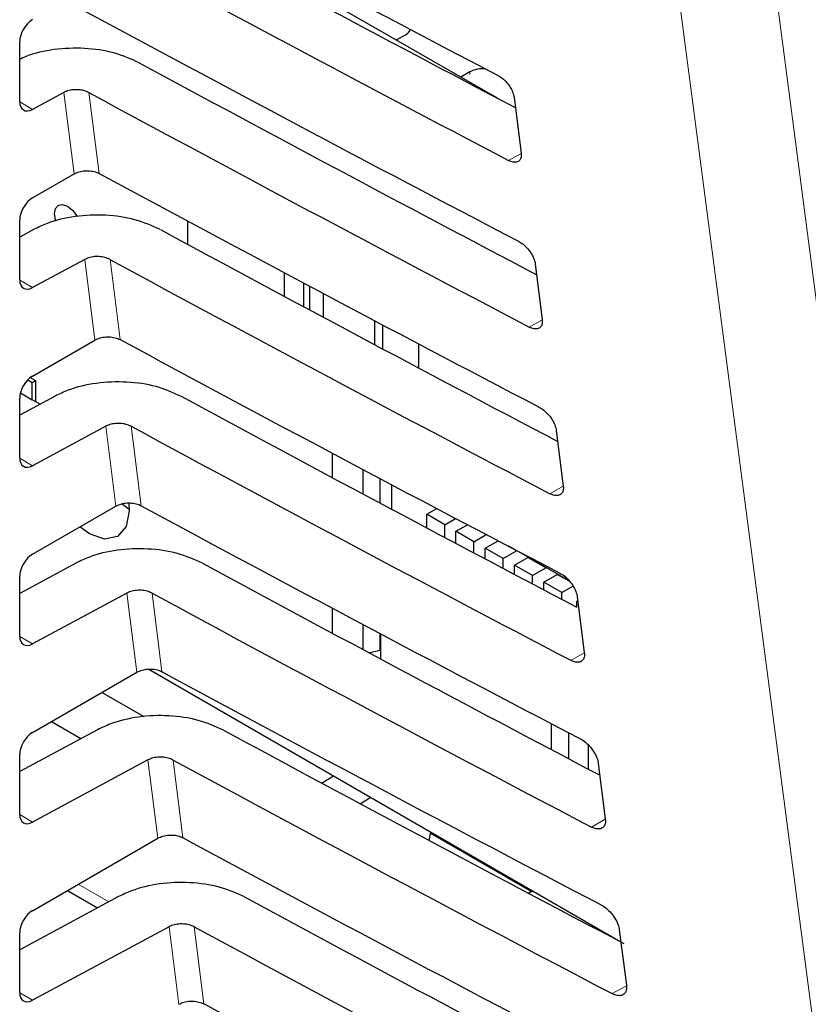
# Paper-space layout 'Blatt2' of a CAD drawing. Header units: millimetres. Extents: x 5 to 418, y 2 to 292.
# Tile 37 of 76: x 97.85 to 106.53, y 173.42 to 184.25. Entities that reach past the tile are written whole.
import ezdxf

# ---------------------------------------------------------------- set-up
doc = ezdxf.new("R2010")
doc.units = ezdxf.units.MM

psp = doc.layouts.new('Blatt2')

# ---------------------------------------------------------------- linework, layer by layer
at = {"color": 7, "linetype": 'Continuous', "lineweight": 25}
for p, q in [((98.168, 186.235), (103.105, 183.385)), ((97.852, 183.345), (97.852, 184.004)), ((102, 184.023), (102.098, 184.079)), ((102.805, 183.671), (102.707, 183.615)), ((98.336, 183.445), (97.993, 183.26)), ((103.294, 183.389), (103.371, 182.779)), ((97.993, 182.286), (98.45, 182.55)), ((97.852, 181.385), (97.852, 182.044)), ((99.697, 182.032), (99.697, 181.777)), ((98.013, 181.942), (97.852, 181.856)), ((98.568, 181.61), (97.993, 181.301)), ((103.525, 181.558), (103.602, 180.948)), ((100.766, 181.202), (100.766, 181.461)), ((100.974, 181.35), (100.974, 181.091)), ((101.045, 181.053), (101.045, 181.313)), ((101.191, 181.236), (101.191, 180.975)), ((101.759, 180.672), (101.759, 180.935)), ((101.844, 180.89), (101.844, 180.627)), ((97.993, 180.327), (98.68, 180.723)), ((102.24, 180.681), (102.24, 180.417)), ((97.968, 180.31), (98.027, 180.276)), ((97.94, 180.285), (97.991, 180.255)), ((97.991, 180.255), (98.027, 180.276)), ((97.991, 180.067), (97.991, 180.255)), ((98.027, 180.276), (98.027, 180.046)), ((98.244, 180.107), (97.852, 179.896)), ((97.852, 179.426), (97.852, 180.084)), ((97.86, 180.142), (97.991, 180.067)), ((98.077, 180.017), (97.991, 180.067)), ((98.8, 179.775), (97.993, 179.341)), ((103.757, 179.728), (103.834, 179.117)), ((101.292, 179.478), (101.292, 179.21)), ((101.633, 179.028), (101.633, 179.297)), ((101.816, 179.2), (101.816, 178.931)), ((101.944, 179.133), (101.944, 178.862)), ((97.993, 178.367), (98.911, 178.897)), ((98.983, 178.916), (99.058, 178.862)), ((102.331, 178.806), (102.442, 178.87)), ((102.331, 178.657), (102.331, 178.806)), ((102.529, 178.691), (102.331, 178.806)), ((102.529, 178.691), (102.649, 178.761)), ((102.529, 178.552), (102.529, 178.691)), ((102.653, 178.619), (102.779, 178.692)), ((102.653, 178.486), (102.653, 178.619)), ((102.851, 178.505), (102.653, 178.619)), ((102.851, 178.505), (102.987, 178.583)), ((102.851, 178.381), (102.851, 178.505)), ((102.975, 178.433), (103.117, 178.515)), ((102.975, 178.315), (102.975, 178.433)), ((103.173, 178.319), (102.975, 178.433)), ((103.173, 178.319), (103.321, 178.404)), ((103.321, 178.404), (103.232, 178.455)), ((103.321, 178.404), (103.321, 178.409)), ((103.341, 178.398), (103.896, 178.078)), ((98.476, 178.272), (97.852, 177.936)), ((103.173, 178.211), (103.173, 178.319)), ((103.298, 178.247), (103.445, 178.332)), ((103.496, 178.133), (103.298, 178.247)), ((103.298, 178.145), (103.298, 178.247)), ((103.445, 178.332), (103.445, 178.338)), ((103.643, 178.218), (103.445, 178.332)), ((103.496, 178.133), (103.643, 178.218)), ((103.496, 178.041), (103.496, 178.133)), ((103.62, 178.061), (103.767, 178.146)), ((103.643, 178.218), (103.643, 178.224)), ((103.767, 178.146), (103.767, 178.152)), ((103.905, 178.066), (103.767, 178.146)), ((97.852, 177.466), (97.852, 178.125)), ((103.62, 177.975), (103.62, 178.061)), ((103.818, 177.947), (103.62, 178.061)), ((99.032, 177.94), (97.993, 177.381)), ((103.818, 177.947), (103.941, 178.017)), ((103.818, 177.871), (103.818, 177.947)), ((103.982, 177.852), (103.993, 177.858)), ((103.982, 177.785), (103.982, 177.852)), ((103.988, 177.897), (104.066, 177.287)), ((101.292, 177.774), (101.292, 177.499)), ((101.633, 177.317), (101.633, 177.593)), ((101.816, 177.496), (101.816, 177.312)), ((101.823, 177.492), (101.823, 177.216)), ((101.695, 177.284), (101.816, 177.312)), ((101.813, 177.311), (101.823, 177.306)), ((101.816, 177.312), (101.823, 177.32)), ((97.993, 176.407), (99.142, 177.07)), ((99.274, 177.104), (104.468, 174.105)), ((99.222, 176.579), (98.756, 176.848)), ((98.201, 176.527), (98.526, 176.339)), ((98.708, 176.437), (97.852, 175.976)), ((103.704, 176.218), (103.704, 176.503)), ((103.895, 176.118), (103.895, 176.403)), ((104.107, 176.273), (104.107, 176.006)), ((97.852, 175.506), (97.852, 176.165)), ((99.264, 176.105), (97.993, 175.422)), ((104.22, 176.066), (104.297, 175.456)), ((101.175, 175.851), (101.305, 175.931)), ((101.718, 175.693), (101.604, 175.622)), ((97.993, 174.447), (99.373, 175.244)), ((102.357, 175.219), (102.378, 175.312)), ((102.375, 175.298), (103.487, 174.657)), ((98.379, 174.67), (98.71, 174.478)), ((98.94, 174.602), (97.852, 174.017)), ((103.5, 174.664), (103.454, 174.638)), ((99.496, 174.27), (97.993, 173.462)), ((104.451, 174.236), (104.529, 173.626)), ((97.852, 173.546), (97.852, 174.205))]:
    psp.add_line(p, q, dxfattribs=at)
at = {"color": 7, "linetype": 'Continuous', "lineweight": 18}
for p, q in [((102.805, 183.642), (102.805, 183.671)), ((98.45, 182.55), (98.336, 183.445)), ((98.614, 183.444), (98.726, 182.554)), ((97.852, 183.342), (97.993, 183.26)), ((103.371, 182.776), (103.232, 182.698)), ((98.68, 180.723), (98.568, 181.61)), ((98.846, 181.609), (98.957, 180.728)), ((97.852, 181.382), (97.993, 181.301)), ((103.603, 180.945), (103.46, 180.866)), ((98.911, 178.897), (98.8, 179.775)), ((99.077, 179.774), (99.188, 178.901)), ((97.852, 179.423), (97.993, 179.341)), ((103.834, 179.114), (103.688, 179.033)), ((99.142, 177.07), (99.032, 177.94)), ((99.309, 177.939), (99.418, 177.075)), ((97.852, 177.463), (97.993, 177.381)), ((104.066, 177.284), (103.916, 177.2)), ((99.373, 175.244), (99.264, 176.105)), ((99.541, 176.104), (99.649, 175.248)), ((97.852, 175.503), (97.993, 175.422)), ((104.297, 175.453), (104.144, 175.367)), ((98.496, 174.738), (98.832, 174.544)), ((99.603, 173.417), (99.496, 174.27)), ((99.773, 174.269), (99.88, 173.422)), ((104.529, 173.622), (104.372, 173.535)), ((97.852, 173.544), (97.993, 173.462))]:
    psp.add_line(p, q, dxfattribs=at)
at = {"color": 7, "linetype": 'Continuous', "lineweight": 18, "flags": 128}
for points in [[(106.106, 185.066), (107.523, 174.242), (108.938, 163.426)], [(107.876, 163.34), (107.717, 164.553), (107.082, 169.402), (105.043, 184.981)]]:
    psp.add_lwpolyline(points, dxfattribs=at)
at = {"color": 7, "linetype": 'Continuous', "lineweight": 25, "flags": 128}
for points in [[(98.251, 182.029), (98.247, 182.043), (98.236, 182.113), (98.247, 182.17), (98.278, 182.206), (98.324, 182.215), (98.379, 182.196), (98.434, 182.151), (98.481, 182.088), (98.484, 182.083)], [(99.052, 178.929), (99.058, 178.845), (99.025, 178.671), (98.93, 178.561), (98.787, 178.534), (98.62, 178.592), (98.514, 178.668)]]:
    psp.add_lwpolyline(points, dxfattribs=at)
at = {"color": 7, "linetype": 'Continuous', "lineweight": 25}
for centre, radius, start, end in [((102.045, 184.184), 0.117, 296.9999, 336.5971), ((102.944, 183.406), 0.3, 83.0933, 117.6925)]:
    psp.add_arc(centre, radius, start, end, dxfattribs=at)
for centre, major_axis, ratio, start_param, end_param in [((371.956, 360.696), (400.469, 6.162), 0.587275, 3.950946, 3.967413), ((370.638, 347.561), (397.637, -5.907), 0.567125, 3.968584, 3.983526), ((370.636, 347.56), (398.444, -5.919), 0.567125, 3.968582, 3.985126), ((371.955, 358.736), (400.148, 6.157), 0.587275, 3.950986, 3.967453), ((97.996, 184.084), (0.103, 0.172), 0.587369, 0.811807, 2.36515), ((370.638, 345.601), (397.316, -5.902), 0.567125, 3.968625, 3.983579), ((370.637, 345.601), (398.123, -5.914), 0.567125, 3.968623, 3.985166), ((97.996, 183.425), (0.103, 0.172), 0.587369, 2.36515, 3.918493), ((371.955, 356.776), (399.827, 6.152), 0.587275, 3.951027, 3.967493), ((97.996, 182.124), (0.103, 0.172), 0.587369, 0.811807, 2.36515), ((370.639, 343.642), (396.994, -5.897), 0.567125, 3.968666, 3.983632), ((370.637, 343.641), (397.802, -5.909), 0.567125, 3.968664, 3.985207), ((97.996, 181.465), (0.103, 0.172), 0.587369, 2.36515, 3.918493), ((371.954, 354.816), (399.506, 6.148), 0.587275, 3.951067, 3.967532), ((97.996, 180.165), (0.103, 0.172), 0.587369, 0.811807, 2.36515), ((370.639, 341.683), (396.673, -5.893), 0.567125, 3.968707, 3.983625), ((370.638, 341.682), (397.48, -5.905), 0.567125, 3.968705, 3.985247), ((97.996, 179.506), (0.103, 0.172), 0.587369, 2.36515, 3.918493), ((371.954, 352.856), (399.185, 6.143), 0.587275, 3.951108, 3.967572), ((97.996, 178.205), (0.103, 0.172), 0.587369, 0.811807, 2.36515), ((370.64, 339.723), (396.352, -5.888), 0.567125, 3.968748, 3.983739), ((370.638, 339.722), (397.159, -5.9), 0.567125, 3.968746, 3.985287), ((97.996, 177.546), (0.103, 0.172), 0.587369, 2.36515, 3.918493), ((371.953, 350.896), (398.864, 6.138), 0.587275, 3.951149, 3.967612), ((97.996, 176.245), (0.103, 0.172), 0.587369, 0.811807, 2.36515), ((370.64, 337.764), (396.031, -5.883), 0.567125, 3.968789, 3.983923), ((370.639, 337.763), (396.838, -5.895), 0.567125, 3.968787, 3.985327), ((97.996, 175.586), (0.103, 0.172), 0.587369, 2.36515, 3.918493), ((371.953, 348.936), (398.543, 6.133), 0.587275, 3.951189, 3.967652), ((370.641, 335.804), (395.71, -5.878), 0.567125, 3.96883, 3.983847), ((97.996, 174.286), (0.103, 0.172), 0.587369, 0.811807, 2.36515), ((370.639, 335.804), (396.517, -5.89), 0.567125, 3.968828, 3.985368), ((97.996, 173.627), (0.103, 0.172), 0.587369, 2.36515, 3.918493), ((371.952, 346.976), (398.221, 6.128), 0.587275, 3.95123, 3.967692)]:
    psp.add_ellipse(centre, major_axis=major_axis, ratio=ratio, start_param=start_param, end_param=end_param, dxfattribs=at)
for points, knots in [([(99.167, 183.773), (99.078, 183.813), (98.9, 183.892), (98.565, 183.94), (98.228, 183.926), (97.985, 183.871), (97.875, 183.82), (97.852, 183.809)], [0, 0, 0, 0, 0.232728, 0.465408, 0.699402, 0.935967, 1, 1, 1, 1]), ([(103.116, 183.632), (103.123, 183.629), (103.147, 183.615), (103.19, 183.581), (103.237, 183.526), (103.273, 183.464), (103.289, 183.418), (103.293, 183.394), (103.294, 183.389)], [0, 0, 0, 0, 0.081253, 0.293428, 0.506901, 0.722488, 0.939684, 1, 1, 1, 1]), ([(98.614, 183.444), (98.596, 183.452), (98.56, 183.468), (98.493, 183.478), (98.426, 183.475), (98.372, 183.462), (98.346, 183.449), (98.336, 183.445)], [0, 0, 0, 0, 0.218785, 0.437526, 0.657501, 0.879897, 1, 1, 1, 1]), ([(103.371, 182.779), (103.372, 182.772), (103.374, 182.746), (103.366, 182.711), (103.339, 182.683), (103.298, 182.675), (103.259, 182.685), (103.237, 182.696), (103.232, 182.698)], [0, 0, 0, 0, 0.085708, 0.302608, 0.518158, 0.731572, 0.943439, 1, 1, 1, 1]), ([(98.45, 182.55), (98.468, 182.558), (98.503, 182.575), (98.571, 182.586), (98.639, 182.584), (98.692, 182.571), (98.718, 182.558), (98.726, 182.554)], [0, 0, 0, 0, 0.223628, 0.44727, 0.67023, 0.89177, 1, 1, 1, 1]), ([(99.399, 181.938), (99.31, 181.978), (99.132, 182.057), (98.797, 182.105), (98.459, 182.091), (98.19, 182.028), (98.059, 181.964), (98.013, 181.942)], [0, 0, 0, 0, 0.2187894, 0.4375348, 0.6575165, 0.8799107, 1, 1, 1, 1]), ([(103.343, 181.808), (103.35, 181.804), (103.376, 181.79), (103.419, 181.754), (103.468, 181.698), (103.505, 181.635), (103.521, 181.587), (103.525, 181.563), (103.525, 181.558)], [0, 0, 0, 0, 0.08472, 0.296921, 0.51043, 0.726056, 0.94327, 1, 1, 1, 1]), ([(98.846, 181.609), (98.828, 181.617), (98.792, 181.633), (98.725, 181.643), (98.658, 181.64), (98.604, 181.627), (98.578, 181.614), (98.568, 181.61)], [0, 0, 0, 0, 0.218787, 0.437528, 0.657518, 0.879915, 1, 1, 1, 1]), ([(103.602, 180.948), (103.603, 180.94), (103.605, 180.914), (103.597, 180.878), (103.569, 180.849), (103.526, 180.842), (103.487, 180.852), (103.465, 180.863), (103.46, 180.866)], [0, 0, 0, 0, 0.089101, 0.3059809, 0.521497, 0.7348792, 0.9467294, 1, 1, 1, 1]), ([(98.68, 180.723), (98.698, 180.732), (98.734, 180.749), (98.802, 180.759), (98.87, 180.757), (98.923, 180.744), (98.949, 180.732), (98.957, 180.728)], [0, 0, 0, 0, 0.223634, 0.447282, 0.670248, 0.891793, 1, 1, 1, 1]), ([(99.631, 180.103), (99.542, 180.143), (99.364, 180.222), (99.029, 180.27), (98.691, 180.256), (98.422, 180.193), (98.291, 180.129), (98.244, 180.107)], [0, 0, 0, 0, 0.218796, 0.437547, 0.657534, 0.879939, 1, 1, 1, 1]), ([(103.57, 179.984), (103.578, 179.98), (103.604, 179.965), (103.649, 179.928), (103.698, 179.87), (103.736, 179.805), (103.752, 179.757), (103.756, 179.732), (103.757, 179.728)], [0, 0, 0, 0, 0.088008, 0.300235, 0.513772, 0.729433, 0.946674, 1, 1, 1, 1]), ([(99.077, 179.774), (99.06, 179.782), (99.024, 179.798), (98.957, 179.808), (98.889, 179.805), (98.836, 179.792), (98.809, 179.779), (98.8, 179.775)], [0, 0, 0, 0, 0.218797, 0.437551, 0.65753, 0.87995, 1, 1, 1, 1]), ([(103.834, 179.117), (103.835, 179.109), (103.837, 179.082), (103.828, 179.045), (103.799, 179.016), (103.755, 179.009), (103.715, 179.019), (103.692, 179.031), (103.688, 179.033)], [0, 0, 0, 0, 0.092319, 0.309173, 0.524658, 0.738013, 0.94985, 1, 1, 1, 1]), ([(98.911, 178.897), (98.929, 178.905), (98.965, 178.922), (99.033, 178.933), (99.101, 178.931), (99.154, 178.918), (99.179, 178.905), (99.188, 178.901)], [0, 0, 0, 0, 0.223622, 0.447296, 0.67027, 0.891816, 1, 1, 1, 1]), ([(99.863, 178.268), (99.774, 178.308), (99.596, 178.387), (99.261, 178.435), (98.923, 178.421), (98.654, 178.358), (98.522, 178.294), (98.476, 178.272)], [0, 0, 0, 0, 0.218802, 0.437559, 0.657549, 0.87996, 1, 1, 1, 1]), ([(103.797, 178.16), (103.805, 178.155), (103.832, 178.14), (103.879, 178.101), (103.929, 178.042), (103.968, 177.975), (103.984, 177.926), (103.988, 177.902), (103.988, 177.897)], [0, 0, 0, 0, 0.0911324, 0.3033809, 0.5169539, 0.7326476, 0.9499015, 1, 1, 1, 1]), ([(99.309, 177.939), (99.291, 177.947), (99.256, 177.963), (99.189, 177.972), (99.121, 177.97), (99.068, 177.957), (99.041, 177.944), (99.032, 177.94)], [0, 0, 0, 0, 0.218799, 0.437554, 0.657546, 0.879949, 1, 1, 1, 1]), ([(104.066, 177.287), (104.066, 177.278), (104.069, 177.25), (104.059, 177.212), (104.029, 177.182), (103.984, 177.175), (103.943, 177.186), (103.92, 177.198), (103.916, 177.2)], [0, 0, 0, 0, 0.09538, 0.312215, 0.527667, 0.740995, 0.952818, 1, 1, 1, 1]), ([(99.142, 177.07), (99.16, 177.079), (99.196, 177.096), (99.263, 177.106), (99.332, 177.104), (99.385, 177.091), (99.41, 177.079), (99.418, 177.075)], [0, 0, 0, 0, 0.223646, 0.447306, 0.670283, 0.89184, 1, 1, 1, 1]), ([(100.094, 176.433), (100.005, 176.473), (99.827, 176.552), (99.493, 176.6), (99.154, 176.586), (98.886, 176.522), (98.754, 176.459), (98.708, 176.437)], [0, 0, 0, 0, 0.218808, 0.437569, 0.657571, 0.879985, 1, 1, 1, 1]), ([(104.024, 176.336), (104.032, 176.331), (104.06, 176.315), (104.108, 176.275), (104.16, 176.214), (104.199, 176.146), (104.216, 176.096), (104.219, 176.071), (104.22, 176.066)], [0, 0, 0, 0, 0.094102, 0.306374, 0.519979, 0.7357, 0.952974, 1, 1, 1, 1]), ([(99.541, 176.104), (99.523, 176.112), (99.488, 176.128), (99.421, 176.137), (99.353, 176.135), (99.299, 176.122), (99.273, 176.109), (99.264, 176.105)], [0, 0, 0, 0, 0.218808, 0.437565, 0.65756, 0.879985, 1, 1, 1, 1]), ([(104.297, 175.456), (104.298, 175.447), (104.3, 175.418), (104.29, 175.379), (104.259, 175.349), (104.213, 175.342), (104.171, 175.354), (104.148, 175.365), (104.144, 175.367)], [0, 0, 0, 0, 0.098293, 0.315108, 0.53053, 0.74383, 0.955641, 1, 1, 1, 1]), ([(99.373, 175.244), (99.391, 175.252), (99.426, 175.269), (99.494, 175.28), (99.563, 175.278), (99.615, 175.265), (99.641, 175.252), (99.649, 175.248)], [0, 0, 0, 0, 0.2236343, 0.4473198, 0.6703052, 0.891863, 1, 1, 1, 1]), ([(100.326, 174.598), (100.237, 174.638), (100.059, 174.717), (99.725, 174.765), (99.386, 174.751), (99.118, 174.687), (98.986, 174.624), (98.94, 174.602)], [0, 0, 0, 0, 0.218813, 0.437583, 0.657589, 0.880009, 1, 1, 1, 1]), ([(104.25, 174.511), (104.259, 174.506), (104.288, 174.49), (104.338, 174.449), (104.391, 174.386), (104.43, 174.316), (104.447, 174.265), (104.451, 174.24), (104.451, 174.236)], [0, 0, 0, 0, 0.096932, 0.309226, 0.522862, 0.738614, 0.955898, 1, 1, 1, 1]), ([(99.773, 174.269), (99.755, 174.277), (99.72, 174.293), (99.653, 174.302), (99.585, 174.3), (99.531, 174.287), (99.505, 174.274), (99.496, 174.27)], [0, 0, 0, 0, 0.2188119, 0.4375809, 0.6575926, 0.8800016, 1, 1, 1, 1]), ([(104.529, 173.626), (104.529, 173.616), (104.532, 173.586), (104.521, 173.546), (104.489, 173.515), (104.442, 173.509), (104.399, 173.521), (104.376, 173.533), (104.372, 173.535)], [0, 0, 0, 0, 0.101065, 0.31786, 0.533255, 0.746532, 0.958331, 1, 1, 1, 1]), ([(99.603, 173.417), (99.621, 173.426), (99.657, 173.443), (99.725, 173.454), (99.793, 173.451), (99.846, 173.438), (99.872, 173.426), (99.88, 173.422)], [0, 0, 0, 0, 0.223657, 0.44733, 0.670319, 0.891887, 1, 1, 1, 1])]:
    psp.add_open_spline(points, degree=3, knots=knots, dxfattribs=at)

doc.saveas('drawing.dxf')
